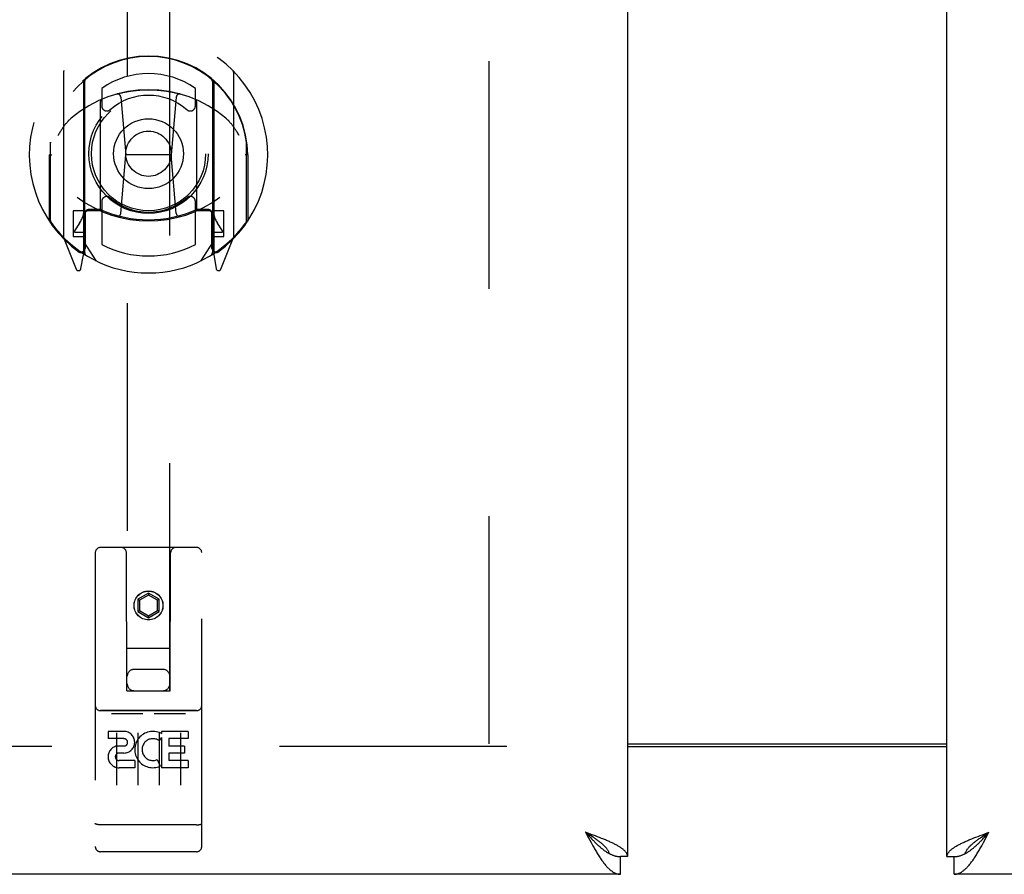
# Model space of a CAD drawing. Header units: inches. Extents: x 0 to 243, y 0 to 157.
# Tile 4 of 76: x 76.46 to 82.24, y 14.87 to 19.89. Entities that reach past the tile are written whole.
import ezdxf

# ---------------------------------------------------------------- set-up
doc = ezdxf.new("R2010")
doc.units = ezdxf.units.IN
doc.header["$LTSCALE"] = 13.357143
doc.header["$MEASUREMENT"] = 0
doc.linetypes.add('HIDDEN', pattern=[0.2, 0.1, -0.1])
doc.layers.get('0').update_dxf_attribs({"linetype": 'CONTINUOUS'})
doc.layers.add('02___PRT_ALL_AXES', color=7, linetype='CONTINUOUS')
doc.layers.add('DEFAULT_2', color=8, linetype='HIDDEN')

msp = doc.modelspace()

# ---------------------------------------------------------------- linework, layer by layer
at = {"color": 3, "linetype": 'Continuous'}
for p, q in [((80.0269, 95.2694), (80.0269, 14.9774)), ((81.9019, 14.9774), (81.9019, 95.2694)), ((80.0269, 15.6384), (81.9019, 15.6384)), ((79.8189, 15.1056), (79.7804, 15.1199)), ((79.7804, 15.1199), (79.798, 15.0866)), ((79.8379, 15.0985), (79.8189, 15.1056)), ((79.8504, 15.0938), (79.8379, 15.0985)), ((79.8626, 15.089), (79.8504, 15.0938)), ((82.06, 15.0866), (82.0722, 15.0914)), ((82.0722, 15.0914), (82.0846, 15.0961)), ((82.0846, 15.0961), (82.0971, 15.1009)), ((82.0971, 15.1009), (82.1098, 15.1056)), ((82.1098, 15.1056), (82.129, 15.1128)), ((82.129, 15.1128), (82.1484, 15.1199)), ((82.1307, 15.0866), (82.1484, 15.1199)), ((79.798, 15.0866), (79.805, 15.0734)), ((79.805, 15.0734), (79.8121, 15.0604)), ((79.8121, 15.0604), (79.8191, 15.0475)), ((82.0481, 15.0819), (82.06, 15.0866)), ((82.1166, 15.0604), (82.1237, 15.0734)), ((82.1237, 15.0734), (82.1307, 15.0866)), ((79.9849, 14.8734), (43.1314, 14.8734)), ((118.7974, 14.8734), (81.9439, 14.8734))]:
    msp.add_line(p, q, dxfattribs=at)
at = {"color": 7, "linetype": 'Continuous'}
for p, q in [((80.0269, 15.6234), (81.9019, 15.6234)), ((79.7982, 15.1085), (79.7804, 15.1199)), ((79.7804, 15.1199), (79.7909, 15.1083)), ((79.7909, 15.1083), (79.8015, 15.0968)), ((79.8071, 15.1028), (79.7982, 15.1085)), ((79.8015, 15.0968), (79.8086, 15.0893)), ((79.8158, 15.0971), (79.8071, 15.1028)), ((79.8086, 15.0893), (79.8156, 15.0818)), ((82.1043, 15.0914), (82.1129, 15.0971)), ((82.1129, 15.0971), (82.1217, 15.1028)), ((82.1166, 15.0855), (82.1237, 15.093)), ((82.1217, 15.1028), (82.1305, 15.1085)), ((82.1237, 15.093), (82.1307, 15.1007)), ((82.1305, 15.1085), (82.1484, 15.1199)), ((82.1307, 15.1007), (82.1484, 15.1199)), ((79.8156, 15.0818), (79.8227, 15.0744)), ((79.9203, 14.9946), (79.9229, 14.9933)), ((80.0269, 14.9774), (79.9849, 14.9774)), ((79.9849, 14.8734), (79.9849, 14.9774)), ((81.9019, 14.9774), (81.9439, 14.9774)), ((81.9439, 14.8734), (81.9439, 14.9774)), ((82.0059, 14.9933), (82.0084, 14.9946))]:
    msp.add_line(p, q, dxfattribs=at)
for points in [[(79.9203, 14.9946), (79.9194, 14.9973), (79.9184, 15.0002), (79.9172, 15.003), (79.9159, 15.0059), (79.9144, 15.0087), (79.9129, 15.0116), (79.9111, 15.0144), (79.9093, 15.0173), (79.9073, 15.0201), (79.9052, 15.023), (79.903, 15.0258), (79.9007, 15.0287), (79.8982, 15.0315), (79.8956, 15.0344), (79.893, 15.0372), (79.8902, 15.0401), (79.8872, 15.0429), (79.8842, 15.0458), (79.8811, 15.0486), (79.8779, 15.0515), (79.8746, 15.0543), (79.8712, 15.0572), (79.8677, 15.06), (79.8641, 15.0629), (79.8605, 15.0657), (79.8567, 15.0686), (79.8529, 15.0714), (79.849, 15.0743), (79.8451, 15.0771), (79.841, 15.08), (79.837, 15.0828), (79.8328, 15.0857), (79.8286, 15.0885), (79.8244, 15.0914), (79.8158, 15.0971)], [(82.0084, 14.9946), (82.0093, 14.9973), (82.0103, 15.0002), (82.0115, 15.003), (82.0128, 15.0059), (82.0143, 15.0087), (82.0159, 15.0116), (82.0176, 15.0144), (82.0194, 15.0173), (82.0214, 15.0201), (82.0235, 15.023), (82.0257, 15.0258), (82.028, 15.0287), (82.0305, 15.0315), (82.0331, 15.0344), (82.0358, 15.0372), (82.0386, 15.0401), (82.0415, 15.0429), (82.0445, 15.0458), (82.0476, 15.0486), (82.0508, 15.0515), (82.0541, 15.0543), (82.0575, 15.0572), (82.061, 15.06), (82.0646, 15.0629), (82.0683, 15.0657), (82.072, 15.0686), (82.0758, 15.0714), (82.0797, 15.0743), (82.0837, 15.0771), (82.0877, 15.08), (82.0918, 15.0828), (82.0959, 15.0857), (82.1001, 15.0885), (82.1043, 15.0914)], [(79.8227, 15.0744), (79.8262, 15.0708), (79.8297, 15.0672), (79.8332, 15.0636), (79.8368, 15.0601), (79.8403, 15.0566), (79.8438, 15.0531), (79.8473, 15.0498), (79.8509, 15.0464), (79.8544, 15.0431), (79.8579, 15.0399), (79.8614, 15.0368), (79.865, 15.0337), (79.8685, 15.0306), (79.872, 15.0276), (79.8756, 15.0247), (79.8791, 15.0219), (79.8826, 15.0191), (79.8861, 15.0164), (79.8897, 15.0138), (79.8932, 15.0113), (79.8967, 15.0088), (79.9002, 15.0064), (79.9038, 15.0042), (79.9073, 15.0019), (79.9108, 14.9998), (79.9143, 14.9978), (79.9179, 14.9958), (79.9203, 14.9946)], [(82.0084, 14.9946), (82.0108, 14.9958), (82.0144, 14.9978), (82.0179, 14.9998), (82.0214, 15.0019), (82.0249, 15.0042), (82.0285, 15.0064), (82.032, 15.0088), (82.0355, 15.0113), (82.0391, 15.0138), (82.0426, 15.0164), (82.0461, 15.0191), (82.0496, 15.0219), (82.0532, 15.0247), (82.0567, 15.0276), (82.0602, 15.0306), (82.0637, 15.0337), (82.0673, 15.0368), (82.0708, 15.0399), (82.0743, 15.0431), (82.0778, 15.0464), (82.0814, 15.0498), (82.0849, 15.0531), (82.0884, 15.0566), (82.0919, 15.0601), (82.0955, 15.0636), (82.099, 15.0671), (82.1025, 15.0707), (82.106, 15.0744), (82.1096, 15.0781), (82.1166, 15.0855)], [(79.9229, 14.9933), (79.9249, 14.9922), (79.9284, 14.9906), (79.932, 14.989), (79.9355, 14.9875), (79.939, 14.9861), (79.9425, 14.9849), (79.9461, 14.9837), (79.9496, 14.9826), (79.9531, 14.9816), (79.9566, 14.9807), (79.9602, 14.9799), (79.9637, 14.9793), (79.9672, 14.9787), (79.9708, 14.9782), (79.9743, 14.9779), (79.9778, 14.9776), (79.9813, 14.9774), (79.9849, 14.9774)], [(81.9439, 14.9774), (81.9474, 14.9774), (81.9509, 14.9776), (81.9544, 14.9779), (81.958, 14.9782), (81.9615, 14.9787), (81.965, 14.9793), (81.9685, 14.9799), (81.9721, 14.9807), (81.9756, 14.9816), (81.9791, 14.9826), (81.9826, 14.9837), (81.9862, 14.9848), (81.9897, 14.9861), (81.9932, 14.9875), (81.9967, 14.989), (82.0003, 14.9906), (82.0038, 14.9922), (82.0059, 14.9933)]]:
    msp.add_lwpolyline(points, dxfattribs=at)
at = {"color": 3, "linetype": 'Continuous'}
for points in [[(79.9252, 15.0629), (79.92, 15.0653), (79.9146, 15.0676), (79.9092, 15.07), (79.9036, 15.0724), (79.898, 15.0748), (79.8923, 15.0771), (79.8865, 15.0795), (79.8806, 15.0819), (79.8747, 15.0843), (79.8626, 15.089)], [(79.8191, 15.0475), (79.8227, 15.0412), (79.8262, 15.0349), (79.8297, 15.0287), (79.8332, 15.0225), (79.8368, 15.0164), (79.8403, 15.0104), (79.8438, 15.0044), (79.8473, 14.9986), (79.8509, 14.9928), (79.8544, 14.9871), (79.8579, 14.9816)], [(80.0269, 14.9774), (80.0268, 14.9798), (80.0265, 14.9821), (80.0261, 14.9845), (80.0255, 14.9869), (80.0247, 14.9893), (80.0238, 14.9916), (80.0227, 14.994), (80.0215, 14.9964), (80.02, 14.9988), (80.0185, 15.0011), (80.0167, 15.0035), (80.0148, 15.0059), (80.0127, 15.0083), (80.0105, 15.0106), (80.0081, 15.013), (80.0055, 15.0154), (80.0028, 15.0178), (80, 15.0201), (79.997, 15.0225), (79.9938, 15.0249), (79.9905, 15.0273), (79.9871, 15.0296), (79.9835, 15.032), (79.9798, 15.0344), (79.9759, 15.0368), (79.9719, 15.0391), (79.9678, 15.0415), (79.9635, 15.0439), (79.9592, 15.0463), (79.9547, 15.0486), (79.95, 15.051), (79.9453, 15.0534), (79.9404, 15.0558), (79.9355, 15.0581), (79.9304, 15.0605), (79.9252, 15.0629)], [(81.9019, 14.9774), (81.9019, 14.9798), (81.9022, 14.9821), (81.9026, 14.9845), (81.9032, 14.9869), (81.904, 14.9893), (81.9049, 14.9916), (81.906, 14.994), (81.9072, 14.9964), (81.9087, 14.9988), (81.9103, 15.0011), (81.912, 15.0035), (81.9139, 15.0059), (81.916, 15.0083), (81.9182, 15.0106), (81.9206, 15.013), (81.9232, 15.0154), (81.9259, 15.0178), (81.9287, 15.0201), (81.9317, 15.0225), (81.9349, 15.0249), (81.9382, 15.0273), (81.9416, 15.0296), (81.9452, 15.032), (81.9489, 15.0344), (81.9528, 15.0368), (81.9568, 15.0391), (81.9609, 15.0415), (81.9652, 15.0439), (81.9696, 15.0463), (81.9741, 15.0486), (81.9787, 15.051), (81.9834, 15.0534), (81.9883, 15.0558), (81.9932, 15.0581), (81.9983, 15.0605), (82.0035, 15.0629)], [(82.0035, 15.0629), (82.0087, 15.0653), (82.0141, 15.0676), (82.0196, 15.07), (82.0251, 15.0724), (82.0307, 15.0748), (82.0364, 15.0771), (82.0422, 15.0795), (82.0481, 15.0819)], [(82.0673, 14.9761), (82.0708, 14.9816), (82.0743, 14.9871), (82.0778, 14.9928), (82.0814, 14.9986), (82.0849, 15.0044), (82.0884, 15.0104), (82.0919, 15.0164), (82.0955, 15.0225), (82.099, 15.0286), (82.1025, 15.0349), (82.106, 15.0412), (82.1096, 15.0475), (82.1166, 15.0604)], [(79.8579, 14.9816), (79.8614, 14.9761), (79.865, 14.9707), (79.8685, 14.9655), (79.872, 14.9603), (79.8756, 14.9553), (79.8791, 14.9504), (79.8826, 14.9456), (79.8861, 14.9409), (79.8897, 14.9364), (79.8932, 14.932), (79.8967, 14.9278), (79.9002, 14.9237), (79.9038, 14.9197), (79.9073, 14.9159), (79.9108, 14.9122), (79.9143, 14.9087), (79.9179, 14.9053), (79.9214, 14.9021), (79.9249, 14.8991), (79.9284, 14.8962), (79.932, 14.8935), (79.9355, 14.8909), (79.939, 14.8885), (79.9425, 14.8863), (79.9461, 14.8842), (79.9496, 14.8824), (79.9531, 14.8807), (79.9566, 14.8792), (79.9602, 14.8778), (79.9637, 14.8766), (79.9672, 14.8756), (79.9708, 14.8748), (79.9743, 14.8742), (79.9778, 14.8738), (79.9813, 14.8735), (79.9849, 14.8734)], [(81.9439, 14.8734), (81.9474, 14.8735), (81.9509, 14.8738), (81.9544, 14.8742), (81.958, 14.8748), (81.9615, 14.8756), (81.965, 14.8766), (81.9685, 14.8778), (81.9721, 14.8792), (81.9756, 14.8807), (81.9791, 14.8824), (81.9826, 14.8842), (81.9862, 14.8863), (81.9897, 14.8885), (81.9932, 14.8909), (81.9967, 14.8934), (82.0003, 14.8962), (82.0038, 14.8991), (82.0073, 14.9021), (82.0108, 14.9053), (82.0144, 14.9087), (82.0179, 14.9122), (82.0214, 14.9159), (82.0249, 14.9197), (82.0285, 14.9236), (82.032, 14.9278), (82.0355, 14.932), (82.0391, 14.9364), (82.0426, 14.9409), (82.0461, 14.9456), (82.0496, 14.9504), (82.0532, 14.9553), (82.0567, 14.9603), (82.0602, 14.9655), (82.0637, 14.9707), (82.0673, 14.9761)]]:
    msp.add_lwpolyline(points, dxfattribs=at)
at = {"layer": '02___PRT_ALL_AXES', "color": 8, "linetype": 'HIDDEN'}
for p, q in [((77.4969, 15.8339), (76.9319, 15.8339)), ((77.0699, 15.7119), (76.9775, 15.7119)), ((76.9775, 15.7119), (76.9775, 15.6695)), ((77.0699, 15.6695), (76.9775, 15.6695)), ((77.2901, 15.6763), (77.2771, 15.6577)), ((77.2866, 15.7014), (77.2901, 15.6996)), ((77.4462, 15.7119), (77.2901, 15.7119)), ((77.2901, 15.7119), (77.2901, 15.6996)), ((77.2901, 15.6763), (77.2901, 15.4987)), ((77.4462, 15.6695), (77.3327, 15.6695)), ((77.3327, 15.6695), (77.3327, 15.626)), ((77.4462, 15.7119), (77.4462, 15.6695)), ((77.0739, 15.6259), (77.0276, 15.6259)), ((77.4249, 15.626), (77.3327, 15.626)), ((77.4249, 15.626), (77.4249, 15.5835)), ((77.0699, 15.585), (77.0414, 15.585)), ((77.4249, 15.5835), (77.3327, 15.5835)), ((77.3327, 15.5835), (77.3327, 15.5411)), ((77.1338, 15.5411), (77.0414, 15.5411)), ((77.1338, 15.4987), (77.0414, 15.4987)), ((77.1338, 15.5411), (77.1338, 15.4987)), ((77.2657, 15.5468), (77.2826, 15.5077)), ((77.4462, 15.4987), (77.2901, 15.4987)), ((77.4462, 15.5411), (77.3327, 15.5411)), ((77.4462, 15.5411), (77.4462, 15.4987)), ((77.4969, 15.0059), (76.9319, 15.0059))]:
    msp.add_line(p, q, dxfattribs=at)
msp.add_circle((77.2144, 16.4509), 0.085, dxfattribs=at)
for centre, radius, start, end in [((77.0699, 15.6484), 0.0635, 270, 90), ((77.0699, 15.6475), 0.0219, 280.307, 90), ((77.2403, 15.6054), 0.1065, 64.26362, 293.40274), ((77.2403, 15.6054), 0.0639, 54.88948, 293.40261), ((77.0413, 15.563), 0.0644, 102.29948, 270.07752), ((77.0414, 15.563), 0.0219, 89.90115, 270)]:
    msp.add_arc(centre, radius, start, end, dxfattribs=at)
at = {"layer": 'DEFAULT_2', "color": 8, "linetype": 'HIDDEN'}
for p, q in [((79.2144, 15.6384), (79.2144, 94.6084)), ((77.0894, 52.9526), (77.0894, 15.9509)), ((77.3394, 15.9509), (77.3394, 52.9526)), ((76.7144, 19.5786), (76.7144, 18.6112)), ((77.7144, 18.6112), (77.7144, 19.5786)), ((76.8319, 19.5248), (76.8319, 18.5086)), ((76.8394, 19.525), (76.8394, 18.5219)), ((76.9394, 19.4853), (76.9394, 19.3825)), ((77.4894, 19.3825), (77.4894, 19.4853)), ((77.5894, 19.525), (77.5894, 18.5219)), ((77.5969, 19.5248), (77.5969, 18.5086)), ((77.0517, 19.4342), (77.0819, 19.0949)), ((77.377, 19.4342), (77.3469, 19.0949)), ((76.9319, 18.7768), (76.9319, 19.408)), ((77.4969, 19.408), (77.4969, 18.7768)), ((76.6394, 19.1666), (76.6395, 19.1692)), ((76.6394, 18.709), (76.6394, 19.1666)), ((77.7894, 19.1666), (77.7892, 19.1692)), ((77.7894, 18.709), (77.7894, 19.1666)), ((76.6319, 19.0949), (76.6469, 19.0949)), ((76.6319, 19.0949), (76.6319, 18.7067)), ((77.0513, 18.7507), (77.0819, 19.0949)), ((77.3469, 19.0949), (77.0819, 19.0949)), ((77.3775, 18.7507), (77.3469, 19.0949)), ((77.7969, 19.0949), (77.7819, 19.0949)), ((77.7969, 19.0949), (77.7969, 18.7067)), ((76.9394, 18.8213), (76.9394, 18.5686)), ((77.4894, 18.5686), (77.4894, 18.8213)), ((76.8319, 18.7658), (76.7719, 18.7658)), ((76.7719, 18.7658), (76.7719, 18.6158)), ((76.8419, 18.7539), (76.8419, 18.5466)), ((76.9319, 18.7669), (76.8594, 18.7669)), ((76.9277, 18.7739), (76.8619, 18.7739)), ((77.5694, 18.7669), (77.4969, 18.7669)), ((77.5669, 18.7739), (77.501, 18.7739)), ((77.5869, 18.5466), (77.5869, 18.7539)), ((77.6569, 18.7658), (77.5969, 18.7658)), ((77.6569, 18.6158), (77.6569, 18.7658)), ((76.8096, 18.6944), (76.7801, 18.6485)), ((77.6486, 18.6485), (77.6191, 18.6944)), ((76.7719, 18.6158), (76.8319, 18.6158)), ((76.7844, 18.6408), (76.8394, 18.6408)), ((77.5894, 18.6408), (77.6444, 18.6408)), ((77.5969, 18.6158), (77.6569, 18.6158)), ((76.7187, 18.6006), (76.7889, 18.4251)), ((76.9094, 18.4718), (76.8394, 18.5808)), ((77.5894, 18.5808), (77.5194, 18.4718)), ((77.6398, 18.4251), (77.71, 18.6006)), ((76.8103, 18.5303), (76.8148, 18.5271)), ((76.8176, 18.428), (76.8319, 18.5086)), ((77.5969, 18.5086), (77.6111, 18.428)), ((77.6177, 18.5298), (77.6181, 18.5301)), ((77.6181, 18.5301), (77.6184, 18.5303)), ((77.6181, 18.5301), (77.6184, 18.5303)), ((77.4969, 16.7909), (76.9319, 16.7909)), ((76.9019, 16.7609), (76.9019, 15.0359)), ((77.0879, 15.9509), (77.0844, 16.7609)), ((77.3409, 15.9509), (77.3444, 16.7609)), ((77.5269, 15.0359), (77.5269, 16.7609)), ((77.2144, 16.5234), (77.1519, 16.4873)), ((77.1519, 16.4873), (77.1619, 16.4815)), ((77.1519, 16.4873), (77.1519, 16.4151)), ((77.2144, 16.5118), (77.1619, 16.4815)), ((77.1619, 16.4815), (77.1619, 16.4209)), ((77.2769, 16.4873), (77.2144, 16.5234)), ((77.2144, 16.5234), (77.2144, 16.5118)), ((77.2669, 16.4815), (77.2144, 16.5118)), ((77.2769, 16.4873), (77.2669, 16.4815)), ((77.2669, 16.4209), (77.2669, 16.4815)), ((77.2769, 16.4151), (77.2769, 16.4873)), ((77.1519, 16.4151), (77.1619, 16.4209)), ((77.1619, 16.4209), (77.2144, 16.3906)), ((77.2144, 16.3906), (77.2669, 16.4209)), ((77.2769, 16.4151), (77.2669, 16.4209)), ((77.1519, 16.4151), (77.2144, 16.379)), ((77.2144, 16.379), (77.2769, 16.4151)), ((77.2144, 16.379), (77.2144, 16.3906)), ((77.0868, 16.2009), (77.3419, 16.2009)), ((77.2994, 16.0759), (77.1294, 16.0759)), ((77.0879, 15.9509), (77.0894, 15.9509)), ((77.0894, 15.9509), (77.3394, 15.9509)), ((77.3394, 15.9509), (77.3409, 15.9509)), ((76.9319, 15.8339), (77.4969, 15.8339)), ((77.0032, 15.8179), (77.1753, 15.8179)), ((77.2532, 15.8179), (77.4253, 15.8179)), ((77.0269, 15.703), (77.0269, 15.397)), ((77.1519, 15.703), (77.1519, 15.397)), ((77.2769, 15.703), (77.2769, 15.397)), ((77.4019, 15.703), (77.4019, 15.397)), ((79.3184, 15.6234), (44.3811, 15.6234)), ((76.9192, 15.1646), (76.9185, 15.1647)), ((76.92, 15.1645), (76.9192, 15.1646)), ((76.9208, 15.1644), (76.92, 15.1645)), ((76.9216, 15.1643), (76.9208, 15.1644)), ((76.9223, 15.1643), (76.9216, 15.1643)), ((76.9232, 15.1642), (76.9223, 15.1643)), ((76.924, 15.1642), (76.9232, 15.1642)), ((76.9248, 15.1641), (76.924, 15.1642)), ((76.9256, 15.1641), (76.9248, 15.1641)), ((76.9264, 15.164), (76.9256, 15.1641)), ((76.9272, 15.164), (76.9264, 15.164)), ((76.9281, 15.164), (76.9272, 15.164)), ((76.9289, 15.1639), (76.9281, 15.164)), ((76.9298, 15.1639), (76.9289, 15.1639)), ((76.9306, 15.1639), (76.9298, 15.1639)), ((76.9314, 15.1639), (76.9306, 15.1639)), ((77.4969, 15.1639), (76.9314, 15.1639)), ((77.4969, 15.1639), (77.4977, 15.1639)), ((77.499, 15.1639), (77.4998, 15.1639)), ((77.4998, 15.1639), (77.5006, 15.164)), ((77.5006, 15.164), (77.5015, 15.164)), ((77.5015, 15.164), (77.5023, 15.164)), ((77.5023, 15.164), (77.5031, 15.1641)), ((77.5031, 15.1641), (77.5039, 15.1641)), ((77.5039, 15.1641), (77.5048, 15.1642)), ((77.5048, 15.1642), (77.5056, 15.1642)), ((77.5056, 15.1642), (77.5064, 15.1643)), ((77.5064, 15.1643), (77.5072, 15.1643)), ((77.5072, 15.1643), (77.5079, 15.1644)), ((77.5079, 15.1644), (77.5087, 15.1645)), ((77.5087, 15.1645), (77.5095, 15.1646)), ((77.5095, 15.1646), (77.5102, 15.1647)), ((77.5102, 15.1647), (77.511, 15.1648)), ((77.1819, 15.0059), (76.9969, 15.0059)), ((77.4319, 15.0059), (77.2469, 15.0059))]:
    msp.add_line(p, q, dxfattribs=at)
for points in [[(77.0264, 19.4517), (77.0318, 19.4532), (77.0372, 19.4546), (77.0426, 19.456), (77.0481, 19.4574), (77.0535, 19.4587), (77.059, 19.4599), (77.0644, 19.4611), (77.0699, 19.4623), (77.0754, 19.4635), (77.0809, 19.4645), (77.0864, 19.4656), (77.0919, 19.4666), (77.0974, 19.4675), (77.1029, 19.4685), (77.1084, 19.4693), (77.114, 19.4702), (77.1195, 19.4709), (77.1251, 19.4717), (77.1306, 19.4724), (77.1362, 19.473), (77.1417, 19.4736), (77.1473, 19.4742), (77.1529, 19.4747), (77.1585, 19.4752), (77.164, 19.4756), (77.1696, 19.476), (77.1752, 19.4763), (77.1808, 19.4766), (77.1864, 19.4768), (77.192, 19.477), (77.1976, 19.4772), (77.2032, 19.4773), (77.2088, 19.4774), (77.2144, 19.4774), (77.22, 19.4774), (77.2255, 19.4773), (77.2311, 19.4772), (77.2367, 19.477), (77.2423, 19.4768), (77.2479, 19.4766), (77.2535, 19.4763), (77.2591, 19.476), (77.2647, 19.4756), (77.2703, 19.4752), (77.2758, 19.4747), (77.2814, 19.4742), (77.287, 19.4736), (77.2925, 19.473), (77.2981, 19.4724), (77.3037, 19.4717), (77.3092, 19.4709), (77.3147, 19.4702), (77.3203, 19.4693), (77.3258, 19.4685), (77.3313, 19.4675), (77.3368, 19.4666), (77.3424, 19.4656), (77.3479, 19.4645), (77.3533, 19.4635), (77.3588, 19.4623), (77.3643, 19.4611), (77.3698, 19.4599), (77.3752, 19.4587), (77.3807, 19.4574), (77.3861, 19.456), (77.3915, 19.4546), (77.3969, 19.4532), (77.4023, 19.4517)], [(76.76, 19.3099), (76.7585, 19.3086), (76.757, 19.3073), (76.7555, 19.3059), (76.7539, 19.3044), (76.7522, 19.3029), (76.7506, 19.3013), (76.7489, 19.2996), (76.7471, 19.2979), (76.7454, 19.2961), (76.7436, 19.2942), (76.7418, 19.2923), (76.7399, 19.2903), (76.738, 19.2881), (76.7361, 19.286), (76.7341, 19.2837), (76.7321, 19.2813), (76.73, 19.2789), (76.728, 19.2763), (76.7258, 19.2737), (76.7237, 19.2709), (76.7215, 19.2681), (76.7192, 19.2651), (76.7169, 19.262), (76.7146, 19.2588), (76.7122, 19.2555), (76.7097, 19.252), (76.7072, 19.2484), (76.7047, 19.2447), (76.7021, 19.2408), (76.6994, 19.2367), (76.6967, 19.2325), (76.6938, 19.2281), (76.691, 19.2234), (76.688, 19.2186), (76.685, 19.2136), (76.6819, 19.2083)], [(77.7469, 19.2083), (77.7437, 19.2135), (77.7407, 19.2186), (77.7378, 19.2234), (77.7349, 19.228), (77.7321, 19.2325), (77.7293, 19.2367), (77.7267, 19.2408), (77.7241, 19.2447), (77.7215, 19.2484), (77.719, 19.252), (77.7166, 19.2555), (77.7142, 19.2588), (77.7118, 19.262), (77.7095, 19.2651), (77.7073, 19.2681), (77.7051, 19.2709), (77.7029, 19.2737), (77.7008, 19.2763), (77.6987, 19.2789), (77.6966, 19.2813), (77.6946, 19.2837), (77.6926, 19.286), (77.6907, 19.2881), (77.6888, 19.2902), (77.687, 19.2923), (77.6851, 19.2942), (77.6833, 19.2961), (77.6816, 19.2979), (77.6798, 19.2996), (77.6782, 19.3013), (77.6765, 19.3029), (77.6749, 19.3044), (77.6733, 19.3059), (77.6717, 19.3073), (77.6702, 19.3086), (77.6687, 19.3099)], [(76.9969, 15.8167), (76.9969, 15.8167), (76.997, 15.8168), (76.9971, 15.8168), (76.9972, 15.8169), (76.9973, 15.8169), (76.9974, 15.8169), (76.9975, 15.817), (76.9976, 15.817), (76.9977, 15.8171), (76.9978, 15.8171), (76.9979, 15.8171), (76.998, 15.8172), (76.9981, 15.8172), (76.9983, 15.8173), (76.9984, 15.8173), (76.9985, 15.8173), (76.9986, 15.8174), (76.9987, 15.8174), (76.9989, 15.8174), (76.999, 15.8175), (76.9991, 15.8175), (76.9993, 15.8175), (76.9994, 15.8175), (76.9995, 15.8176), (76.9997, 15.8176), (76.9998, 15.8176), (77, 15.8176), (77.0001, 15.8177), (77.0003, 15.8177), (77.0004, 15.8177), (77.0006, 15.8177), (77.0008, 15.8178), (77.0009, 15.8178), (77.0011, 15.8178), (77.0013, 15.8178), (77.0015, 15.8178), (77.0016, 15.8178), (77.0018, 15.8178), (77.002, 15.8179), (77.0022, 15.8179), (77.0024, 15.8179), (77.0026, 15.8179), (77.0028, 15.8179), (77.003, 15.8179), (77.0032, 15.8179)], [(77.1753, 15.8179), (77.1755, 15.8179), (77.1757, 15.8179), (77.1759, 15.8179), (77.1761, 15.8179), (77.1763, 15.8179), (77.1765, 15.8179), (77.1767, 15.8179), (77.1769, 15.8178), (77.1771, 15.8178), (77.1772, 15.8178), (77.1774, 15.8178), (77.1776, 15.8178), (77.1778, 15.8178), (77.1779, 15.8178), (77.1781, 15.8177), (77.1783, 15.8177), (77.1784, 15.8177), (77.1786, 15.8177), (77.1787, 15.8176), (77.1789, 15.8176), (77.179, 15.8176), (77.1792, 15.8176), (77.1793, 15.8175), (77.1795, 15.8175), (77.1796, 15.8175), (77.1797, 15.8175), (77.1798, 15.8174), (77.18, 15.8174), (77.1801, 15.8174), (77.1802, 15.8173), (77.1803, 15.8173), (77.1805, 15.8173), (77.1806, 15.8172), (77.1807, 15.8172), (77.1808, 15.8171), (77.1809, 15.8171), (77.181, 15.8171), (77.1811, 15.817), (77.1812, 15.817), (77.1813, 15.8169), (77.1814, 15.8169), (77.1815, 15.8169), (77.1816, 15.8168), (77.1817, 15.8168), (77.1818, 15.8167), (77.1819, 15.8167)], [(77.2469, 15.8167), (77.2469, 15.8167), (77.247, 15.8168), (77.2471, 15.8168), (77.2472, 15.8169), (77.2473, 15.8169), (77.2474, 15.8169), (77.2475, 15.817), (77.2476, 15.817), (77.2477, 15.8171), (77.2478, 15.8171), (77.2479, 15.8171), (77.248, 15.8172), (77.2481, 15.8172), (77.2483, 15.8173), (77.2484, 15.8173), (77.2485, 15.8173), (77.2486, 15.8174), (77.2487, 15.8174), (77.2489, 15.8174), (77.249, 15.8175), (77.2491, 15.8175), (77.2493, 15.8175), (77.2494, 15.8175), (77.2495, 15.8176), (77.2497, 15.8176), (77.2498, 15.8176), (77.25, 15.8176), (77.2501, 15.8177), (77.2503, 15.8177), (77.2504, 15.8177), (77.2506, 15.8177), (77.2508, 15.8178), (77.2509, 15.8178), (77.2511, 15.8178), (77.2513, 15.8178), (77.2515, 15.8178), (77.2516, 15.8178), (77.2518, 15.8178), (77.252, 15.8179), (77.2522, 15.8179), (77.2524, 15.8179), (77.2526, 15.8179), (77.2528, 15.8179), (77.253, 15.8179), (77.2532, 15.8179)], [(77.4253, 15.8179), (77.4255, 15.8179), (77.4257, 15.8179), (77.4259, 15.8179), (77.4261, 15.8179), (77.4263, 15.8179), (77.4265, 15.8179), (77.4267, 15.8179), (77.4269, 15.8178), (77.4271, 15.8178), (77.4273, 15.8178), (77.4274, 15.8178), (77.4276, 15.8178), (77.4278, 15.8178), (77.4279, 15.8178), (77.4281, 15.8177), (77.4283, 15.8177), (77.4284, 15.8177), (77.4286, 15.8177), (77.4287, 15.8176), (77.4289, 15.8176), (77.429, 15.8176), (77.4292, 15.8176), (77.4293, 15.8175), (77.4295, 15.8175), (77.4296, 15.8175), (77.4297, 15.8175), (77.4299, 15.8174), (77.43, 15.8174), (77.4301, 15.8174), (77.4302, 15.8173), (77.4303, 15.8173), (77.4305, 15.8173), (77.4306, 15.8172), (77.4307, 15.8172), (77.4308, 15.8171), (77.4309, 15.8171), (77.431, 15.8171), (77.4311, 15.817), (77.4312, 15.817), (77.4313, 15.8169), (77.4314, 15.8169), (77.4315, 15.8169), (77.4316, 15.8168), (77.4317, 15.8168), (77.4318, 15.8167), (77.4319, 15.8167)], [(76.9185, 15.1647), (76.9177, 15.1648), (76.9173, 15.1648), (76.917, 15.1649), (76.9166, 15.1649), (76.9163, 15.165), (76.9159, 15.165), (76.9155, 15.1651), (76.9152, 15.1651), (76.9148, 15.1652), (76.9145, 15.1653), (76.9142, 15.1653), (76.9138, 15.1654), (76.9135, 15.1655), (76.9132, 15.1655), (76.9128, 15.1656), (76.9125, 15.1656), (76.9122, 15.1657), (76.9119, 15.1658), (76.9116, 15.1659), (76.9112, 15.1659), (76.9109, 15.166), (76.9106, 15.1661), (76.9104, 15.1661), (76.9101, 15.1662), (76.9098, 15.1663), (76.9095, 15.1664), (76.9092, 15.1665), (76.9089, 15.1665), (76.9087, 15.1666), (76.9084, 15.1667), (76.9081, 15.1668), (76.9079, 15.1669), (76.9076, 15.1669), (76.9074, 15.167), (76.9072, 15.1671), (76.9069, 15.1672), (76.9067, 15.1673), (76.9065, 15.1674), (76.9062, 15.1675), (76.906, 15.1676), (76.9058, 15.1676), (76.9056, 15.1677), (76.9054, 15.1678), (76.9052, 15.1679), (76.905, 15.168), (76.9048, 15.1681), (76.9046, 15.1682), (76.9045, 15.1683), (76.9043, 15.1684), (76.9041, 15.1685), (76.904, 15.1686), (76.9038, 15.1687), (76.9037, 15.1688), (76.9035, 15.1689), (76.9034, 15.169), (76.9033, 15.1691), (76.9031, 15.1692), (76.903, 15.1693), (76.9029, 15.1694), (76.9028, 15.1695), (76.9027, 15.1696), (76.9026, 15.1697), (76.9025, 15.1698), (76.9024, 15.1699), (76.9024, 15.17), (76.9023, 15.1701), (76.9022, 15.1702), (76.9022, 15.1703), (76.9021, 15.1704), (76.902, 15.1705), (76.902, 15.1706), (76.902, 15.1707), (76.9019, 15.1708), (76.9019, 15.1709), (76.9019, 15.171), (76.9019, 15.1711), (76.9019, 15.1712), (76.9019, 15.1713)], [(77.4977, 15.1639), (77.4981, 15.1639), (77.499, 15.1639)], [(77.511, 15.1648), (77.5114, 15.1648), (77.5117, 15.1649), (77.5121, 15.1649), (77.5125, 15.165), (77.5128, 15.165), (77.5132, 15.1651), (77.5135, 15.1651), (77.5139, 15.1652), (77.5142, 15.1653), (77.5146, 15.1653), (77.5149, 15.1654), (77.5152, 15.1655), (77.5156, 15.1655), (77.5159, 15.1656), (77.5162, 15.1656), (77.5165, 15.1657), (77.5168, 15.1658), (77.5172, 15.1659), (77.5175, 15.1659), (77.5178, 15.166), (77.5181, 15.1661), (77.5184, 15.1661), (77.5187, 15.1662), (77.5189, 15.1663), (77.5192, 15.1664), (77.5195, 15.1665), (77.5198, 15.1665), (77.52, 15.1666), (77.5203, 15.1667), (77.5206, 15.1668), (77.5208, 15.1669), (77.5211, 15.1669), (77.5213, 15.167), (77.5216, 15.1671), (77.5218, 15.1672), (77.522, 15.1673), (77.5223, 15.1674), (77.5225, 15.1675), (77.5227, 15.1676), (77.5229, 15.1676), (77.5231, 15.1677), (77.5233, 15.1678), (77.5235, 15.1679), (77.5237, 15.168), (77.5239, 15.1681), (77.5241, 15.1682), (77.5242, 15.1683), (77.5244, 15.1684), (77.5246, 15.1685), (77.5247, 15.1686), (77.5249, 15.1687), (77.525, 15.1688), (77.5252, 15.1689), (77.5253, 15.169), (77.5254, 15.1691), (77.5256, 15.1692), (77.5257, 15.1693), (77.5258, 15.1694), (77.5259, 15.1695), (77.526, 15.1696), (77.5261, 15.1697), (77.5262, 15.1698), (77.5263, 15.1699), (77.5264, 15.17), (77.5264, 15.1701), (77.5265, 15.1702), (77.5266, 15.1703), (77.5266, 15.1704), (77.5267, 15.1705), (77.5267, 15.1706), (77.5268, 15.1707), (77.5268, 15.1708), (77.5268, 15.1709), (77.5268, 15.171), (77.5268, 15.1711), (77.5269, 15.1712), (77.5269, 15.1713)]]:
    msp.add_lwpolyline(points, dxfattribs=at)
for centre, radius in [((77.2144, 19.1019), 0.35), ((77.2144, 19.1019), 0.335), ((77.2144, 19.1019), 0.205), ((77.2144, 19.1019), 0.133), ((77.2144, 16.4509), 0.0845)]:
    msp.add_circle(centre, radius, dxfattribs=at)
for centre, radius, start, end in [((77.2144, 19.0949), 0.7, 305.51263, 234.48737), ((77.2144, 19.0924), 0.5825, 0.24643, 179.75357), ((77.2144, 19.0919), 0.58, 7.66218, 172.33782), ((76.7294, 19.5786), 0.015, 135.07479, 180), ((76.8594, 19.525), 0.02, 129.33785, 179.99835), ((77.2144, 19.0919), 0.48, 55.04613, 124.95387), ((77.5694, 19.525), 0.02, 0, 50.65944), ((77.6994, 19.5786), 0.015, 0, 44.92521), ((76.8469, 19.5248), 0.015, 130.35871, 180), ((77.5819, 19.5248), 0.015, 0, 49.64129), ((77.2144, 18.7774), 0.7, 49.52902, 130.47098), ((77.2144, 19.1019), 0.3425, 48.87392, 131.12608), ((77.0318, 19.4324), 0.02, 5.07961, 105.57516), ((77.3969, 19.4324), 0.02, 74.42484, 174.92039), ((76.9469, 19.408), 0.015, 112.9863, 180), ((76.9694, 19.3825), 0.03, 180, 311.12608), ((77.4594, 19.3825), 0.03, 228.87392, 360), ((77.4819, 19.408), 0.015, 0, 67.0137), ((76.6594, 19.1666), 0.02, 172.33782, 180), ((77.7694, 19.1666), 0.02, 0, 7.66218), ((77.2144, 19.4074), 0.7, 233.23192, 306.76808), ((76.9694, 18.8213), 0.03, 48.87392, 180), ((77.4594, 18.8213), 0.03, 0, 131.12608), ((76.6514, 18.7959), 0.188, 327.32076, 360), ((77.2144, 19.1019), 0.3425, 228.87392, 311.12608), ((77.7774, 18.7959), 0.188, 180, 212.67924), ((76.8594, 18.7469), 0.02, 90, 180), ((76.8619, 18.7539), 0.02, 90, 180), ((76.9277, 18.7539), 0.02, 66.53604, 90), ((76.9469, 18.7768), 0.015, 180, 247.0137), ((77.2144, 19.4144), 0.7, 246.53604, 293.46396), ((77.0313, 18.7525), 0.02, 254.3869, 354.92039), ((77.3974, 18.7525), 0.02, 185.07961, 285.6131), ((77.4819, 18.7768), 0.015, 292.9863, 360), ((77.501, 18.7539), 0.02, 90, 113.46396), ((77.5669, 18.7539), 0.02, 0, 90), ((77.5694, 18.7469), 0.02, 0, 90), ((76.6594, 18.709), 0.02, 180, 215.29614), ((77.2144, 19.1019), 0.7, 215.29614, 324.70386), ((77.7694, 18.709), 0.02, 324.70386, 360), ((76.7844, 18.6458), 0.005, 147.32076, 270), ((77.6444, 18.6458), 0.005, 270, 32.67924), ((76.7294, 18.6112), 0.015, 180, 224.92521), ((77.2144, 19.1019), 0.6, 242.72039, 297.27961), ((77.6994, 18.6112), 0.015, 315.07479, 360), ((76.8194, 18.5414), 0.02, 234.48737, 360), ((76.8219, 18.5466), 0.02, 234.74574, 360), ((76.8594, 18.5219), 0.02, 180, 238.52955), ((77.5694, 18.5219), 0.02, 301.4688, 359.99919), ((77.6069, 18.5466), 0.02, 180, 305.25426), ((77.6094, 18.5414), 0.02, 180, 305.51263), ((76.8029, 18.4306), 0.015, 201.80415, 350), ((77.6258, 18.4306), 0.015, 190, 338.19585), ((76.9319, 16.7609), 0.03, 90, 180), ((77.0544, 16.7609), 0.03, 0, 90), ((77.3744, 16.7609), 0.03, 90, 180), ((77.4969, 16.7609), 0.03, 0, 90), ((77.1294, 16.0359), 0.04, 90, 180), ((77.2994, 16.0359), 0.04, 0, 90), ((77.1294, 15.9909), 0.04, 180, 270), ((77.2994, 15.9909), 0.04, 270, 360), ((76.9319, 15.8639), 0.03, 180, 270), ((77.4969, 15.8639), 0.03, 270, 360), ((76.9319, 15.0359), 0.03, 180, 270), ((77.4969, 15.0359), 0.03, 270, 360)]:
    msp.add_arc(centre, radius, start, end, dxfattribs=at)

doc.saveas('drawing.dxf')
